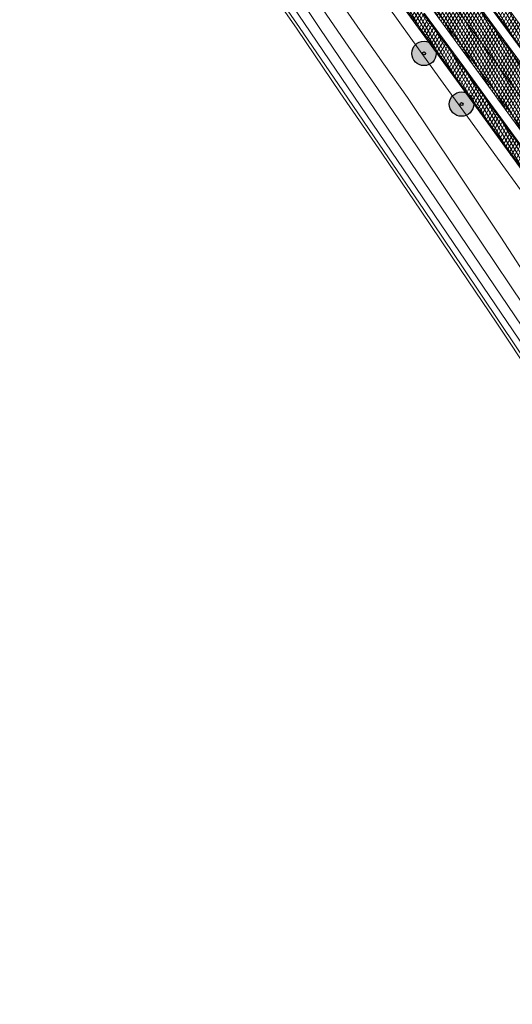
# Model space of a CAD drawing. Header units: metres. Extents: x 101608 to 104514, y 400798 to 405846.
# Tile 76 of 112: x 102629 to 102710, y 404322 to 404483. Entities that reach past the tile are written whole.
import ezdxf

# ---------------------------------------------------------------- set-up
doc = ezdxf.new("R2010")
doc.units = ezdxf.units.M
for name, color, linetype, lineweight in [('B-WE-GR-BOOM-A', 63, 'Continuous', 25), ('B-WE-GR-BOOM-S', 90, 'Continuous', 25), ('B-WE-GR-BOUWLAND-GV', 80, 'Continuous', 13), ('B-WE-GW-TALUD_KRUIN-G', 90, 'Continuous', 18), ('B-WE-OG-WATER_SLOOT-GV', 120, 'Continuous', 18), ('B-WE-VH-GESLOTENVERHARDING_ASFALT-A-500', 12, 'Continuous', 18), ('B-WE-VH-KANTVERHARDING-G', 60, 'Continuous', 18), ('B-WE-VH-VERHARDING_ASFALT-GV', 252, 'Continuous', 18), ('B-WE-VW-MARKERING_PICTOGRAM-G', 7, 'Continuous', 18)]:
    doc.layers.add(name, color=color, linetype=linetype, lineweight=lineweight)
pattern_1 = [(60, (0, 0), (-0.4330127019, 0.25), []), (120, (0, 0), (-0.4330127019, -0.25), [])]

# ---------------------------------------------------------------- blocks, each defined once
blk = doc.blocks.new('SGR-BOOM_01-SO')
at = {"layer": 'B-WE-GR-BOOM-A'}
h = blk.add_hatch(color=256, dxfattribs=at)
h.dxf.hatch_style = 1
edge = h.paths.add_edge_path()
edge.add_arc((0, 0), 2, 0, 360)
at = {"color": 0, "linetype": 'ByBlock', "lineweight": -2}
for radius in [2, 0.25]:
    blk.add_circle((0, 0), radius, dxfattribs=at)

msp = doc.modelspace()

# ---------------------------------------------------------------- hatches: boundary and pattern name
at = {"layer": 'B-WE-VH-GESLOTENVERHARDING_ASFALT-A-500'}
h = msp.add_hatch(dxfattribs=at)
h.set_pattern_fill('AVH-ASFALT-SOD', color=256, scale=0.5, pattern_type=2)
h.set_pattern_definition(pattern_1)
h.paths.add_polyline_path([(102687.856, 404514.163), (102687.697, 404514.049), (102686.172, 404512.954), (102686.039, 404512.859), (102693.811, 404502.202), (102702.485, 404490.262), (102711.843, 404477.426), (102714.191, 404474.205), (102721.156, 404464.65), (102731.89, 404449.968), (102740.34, 404438.328), (102745.016, 404431.845), (102745.156, 404431.947), (102746.692, 404433.074), (102746.876, 404433.209), (102740.389, 404442.164), (102734.392, 404450.492), (102728.02, 404459.168), (102720.728, 404468.995), (102713.756, 404478.567), (102706.475, 404488.596), (102697.812, 404500.524), (102689.285, 404512.197)])
h = msp.add_hatch(dxfattribs=at)
h.set_pattern_fill('AVH-ASFALT-SOD', color=256, scale=0.5, pattern_type=2)
h.set_pattern_definition(pattern_1)
h.paths.add_polyline_path([(102712.935, 404473.565), (102699.924, 404491.376), (102684.965, 404511.93), (102684.89, 404512.033), (102684.751, 404511.934), (102682.31, 404510.181), (102682.714, 404509.623), (102689.107, 404500.805), (102696.262, 404490.941), (102703.08, 404481.545), (102710.081, 404471.94), (102715.996, 404463.826), (102721.939, 404455.666), (102728.126, 404447.133), (102734.089, 404438.98), (102739.14, 404432.054), (102741.293, 404429.116), (102743.738, 404430.908), (102743.915, 404431.038), (102735.259, 404442.948), (102726.746, 404454.605), (102726.21, 404455.34), (102715.397, 404470.194)])
h = msp.add_hatch(dxfattribs=at)
h.set_pattern_fill('AVH-ASFALT-SOD', color=256, scale=0.5, pattern_type=2)
h.set_pattern_definition(pattern_1)
h.paths.add_polyline_path([(102682.31, 404510.181), (102679.948, 404508.485), (102679.676, 404508.29), (102685.79, 404499.839), (102694.927, 404487.236), (102706.799, 404470.93), (102707.295, 404470.25), (102717.436, 404456.32), (102724.491, 404446.614), (102738.677, 404427.198), (102738.933, 404427.386), (102741.293, 404429.116), (102739.14, 404432.054), (102734.089, 404438.98), (102728.126, 404447.133), (102721.939, 404455.666), (102715.996, 404463.826), (102710.081, 404471.94), (102703.08, 404481.545), (102696.262, 404490.941), (102689.107, 404500.805), (102682.714, 404509.623)])
h = msp.add_hatch(dxfattribs=at)
h.set_pattern_fill('AVH-ASFALT-SOD', color=256, scale=0.5, pattern_type=2)
h.set_pattern_definition(pattern_1)
h.paths.add_polyline_path([(102705.494, 404470.264), (102704.965, 404470.993), (102701.67, 404475.557), (102695.241, 404484.29), (102690.662, 404490.597), (102683.783, 404500.172), (102678.483, 404507.433), (102678.332, 404507.324), (102676.836, 404506.25), (102676.677, 404506.136), (102676.703, 404506.099), (102685.781, 404493.582), (102694.72, 404481.262), (102703.153, 404469.676), (102711.276, 404458.515), (102719.079, 404447.761), (102726.25, 404437.858), (102734.179, 404427.019), (102735.655, 404424.983), (102735.834, 404425.114), (102737.324, 404426.206), (102737.501, 404426.337), (102737.151, 404426.821), (102727.11, 404440.572), (102720.143, 404450.166), (102710.426, 404463.487)])

# ---------------------------------------------------------------- linework, layer by layer
at = {"layer": 'B-WE-GR-BOUWLAND-GV', "flags": 128}
msp.add_lwpolyline([(102753.942, 404364.106), (102746.833, 404374.546), (102735.64, 404391.072), (102729.867, 404399.682), (102724.078, 404408.28), (102712.967, 404424.68), (102707.083, 404433.498), (102701.175, 404442.297), (102694.726, 404451.841), (102688.249, 404461.367), (102681.439, 404471.298), (102674.358, 404481.703), (102665.639, 404494.307), (102652.892, 404513.029), (102649.049, 404518.823), (102646.966, 404521.783), (102644.887, 404524.403), (102643.127, 404526.774), (102641.982, 404528.327), (102620.352, 404560.425)], dxfattribs=at)
at = {"layer": 'B-WE-GW-TALUD_KRUIN-G', "flags": 128}
for points in [[(102680.654, 404487.425), (102684.707, 404481.533), (102688.559, 404476.007), (102692.445, 404470.505), (102700.325, 404458.759), (102707.741, 404447.612), (102714.091, 404437.825)], [(102711.426, 404454.756), (102707.207, 404460.561), (102701.624, 404468.293), (102697.876, 404473.484), (102687.593, 404487.846)]]:
    msp.add_lwpolyline(points, dxfattribs=at)
at = {"layer": 'B-WE-OG-WATER_SLOOT-GV', "flags": 128}
for points in [[(102662.032, 404506.081), (102678.197, 404481.674), (102701.067, 404447.896), (102720.177, 404419.764), (102743.787, 404384.358), (102768.651, 404347.405), (102771.403, 404343.039), (102784.733, 404323.322), (102785.072, 404322.791), (102785.463, 404321.992), (102785.118, 404321.712), (102784.579, 404321.755), (102784.162, 404322.211), (102783.907, 404322.528), (102783.761, 404322.755), (102761.034, 404356.278), (102730.139, 404402.178), (102700.972, 404445.196), (102670.504, 404490.197)], [(102670.504, 404490.197), (102700.972, 404445.196), (102730.139, 404402.178), (102761.034, 404356.278), (102783.761, 404322.755), (102783.907, 404322.528), (102784.162, 404322.211), (102784.579, 404321.755), (102785.118, 404321.712), (102785.463, 404321.992), (102785.072, 404322.791), (102784.733, 404323.322), (102771.403, 404343.039), (102768.651, 404347.405), (102743.787, 404384.358), (102720.177, 404419.764), (102701.067, 404447.896), (102678.197, 404481.674), (102662.032, 404506.081)], [(102666.052, 404494.59), (102674.77, 404481.985), (102681.852, 404471.58), (102688.662, 404461.649), (102695.14, 404452.122), (102701.59, 404442.576), (102707.498, 404433.776), (102713.382, 404424.959)], [(102713.832, 404432.932), (102702.316, 404450.113), (102697.56, 404457.208), (102692.773, 404464.281), (102687.516, 404471.971), (102682.221, 404479.634), (102676.129, 404488.624)]]:
    msp.add_lwpolyline(points, dxfattribs=at)
at = {"layer": 'B-WE-VH-KANTVERHARDING-G', "flags": 128}
for points in [[(102687.856, 404514.163), (102687.697, 404514.049), (102686.172, 404512.954), (102686.039, 404512.859), (102693.811, 404502.202), (102702.485, 404490.262), (102711.843, 404477.426), (102714.191, 404474.205), (102721.156, 404464.65), (102731.89, 404449.968), (102740.34, 404438.328), (102745.016, 404431.845), (102745.156, 404431.947), (102746.692, 404433.074), (102746.876, 404433.209), (102740.389, 404442.164), (102734.392, 404450.492), (102728.02, 404459.168), (102720.728, 404468.995), (102713.756, 404478.567), (102706.475, 404488.596), (102697.812, 404500.524), (102689.285, 404512.197)], [(102712.935, 404473.565), (102699.924, 404491.376), (102684.965, 404511.93), (102684.89, 404512.033), (102684.751, 404511.934), (102682.31, 404510.181), (102682.714, 404509.623), (102689.107, 404500.805), (102696.262, 404490.941), (102703.08, 404481.545), (102710.081, 404471.94), (102715.996, 404463.826), (102721.939, 404455.666), (102728.126, 404447.133), (102734.089, 404438.98), (102739.14, 404432.054), (102741.293, 404429.116), (102743.738, 404430.908), (102743.915, 404431.038), (102735.259, 404442.948), (102726.746, 404454.605), (102726.21, 404455.34), (102715.397, 404470.194)], [(102682.31, 404510.181), (102679.948, 404508.485), (102679.676, 404508.29), (102685.79, 404499.839), (102694.927, 404487.236), (102706.799, 404470.93), (102707.295, 404470.25), (102717.436, 404456.32), (102724.491, 404446.614), (102738.677, 404427.198), (102738.933, 404427.386), (102741.293, 404429.116), (102739.14, 404432.054), (102734.089, 404438.98), (102728.126, 404447.133), (102721.939, 404455.666), (102715.996, 404463.826), (102710.081, 404471.94), (102703.08, 404481.545), (102696.262, 404490.941), (102689.107, 404500.805), (102682.714, 404509.623)]]:
    msp.add_lwpolyline(points, close=True, dxfattribs=at)
msp.add_lwpolyline([(102685.781, 404493.582), (102694.72, 404481.262), (102703.153, 404469.676), (102711.276, 404458.515), (102719.079, 404447.761), (102726.25, 404437.858), (102734.179, 404427.019), (102735.655, 404424.983), (102735.834, 404425.114), (102737.324, 404426.206), (102737.501, 404426.337), (102737.151, 404426.821), (102727.11, 404440.572), (102720.143, 404450.166), (102710.426, 404463.487), (102705.494, 404470.264), (102704.965, 404470.993), (102701.67, 404475.557), (102695.241, 404484.29)], dxfattribs=at)
at = {"layer": 'B-WE-VH-VERHARDING_ASFALT-GV', "flags": 128}
for points in [[(102687.856, 404514.163), (102687.697, 404514.049), (102686.172, 404512.954), (102686.039, 404512.859), (102693.811, 404502.202), (102702.485, 404490.262), (102711.843, 404477.426), (102714.191, 404474.205), (102721.156, 404464.65), (102731.89, 404449.968), (102740.34, 404438.328), (102745.016, 404431.845), (102745.156, 404431.947), (102746.692, 404433.074), (102746.876, 404433.209), (102740.389, 404442.164), (102734.392, 404450.492), (102728.02, 404459.168), (102720.728, 404468.995), (102713.756, 404478.567), (102706.475, 404488.596), (102697.812, 404500.524), (102689.285, 404512.197)], [(102712.935, 404473.565), (102699.924, 404491.376), (102684.965, 404511.93), (102684.89, 404512.033), (102684.751, 404511.934), (102682.31, 404510.181), (102682.714, 404509.623), (102689.107, 404500.805), (102696.262, 404490.941), (102703.08, 404481.545), (102710.081, 404471.94), (102715.996, 404463.826), (102721.939, 404455.666), (102728.126, 404447.133), (102734.089, 404438.98), (102739.14, 404432.054), (102741.293, 404429.116), (102743.738, 404430.908), (102743.915, 404431.038), (102735.259, 404442.948), (102726.746, 404454.605), (102726.21, 404455.34), (102715.397, 404470.194)], [(102682.31, 404510.181), (102679.948, 404508.485), (102679.676, 404508.29), (102685.79, 404499.839), (102694.927, 404487.236), (102706.799, 404470.93), (102707.295, 404470.25), (102717.436, 404456.32), (102724.491, 404446.614), (102738.677, 404427.198), (102738.933, 404427.386), (102741.293, 404429.116), (102739.14, 404432.054), (102734.089, 404438.98), (102728.126, 404447.133), (102721.939, 404455.666), (102715.996, 404463.826), (102710.081, 404471.94), (102703.08, 404481.545), (102696.262, 404490.941), (102689.107, 404500.805), (102682.714, 404509.623)]]:
    msp.add_lwpolyline(points, close=True, dxfattribs=at)
msp.add_lwpolyline([(102685.781, 404493.582), (102694.72, 404481.262), (102703.153, 404469.676), (102711.276, 404458.515), (102719.079, 404447.761), (102726.25, 404437.858), (102734.179, 404427.019), (102735.655, 404424.983), (102735.834, 404425.114), (102737.324, 404426.206), (102737.501, 404426.337), (102737.151, 404426.821), (102727.11, 404440.572), (102720.143, 404450.166), (102710.426, 404463.487), (102705.494, 404470.264), (102704.965, 404470.993), (102701.67, 404475.557), (102695.241, 404484.29)], dxfattribs=at)
at = {"layer": 'B-WE-VW-MARKERING_PICTOGRAM-G', "flags": 128}
for points in [[(102684.751, 404511.934), (102688.212, 404507.16), (102695.452, 404497.235), (102701.593, 404488.755), (102707.273, 404480.952), (102711.922, 404474.579), (102717.163, 404467.367), (102721.94, 404460.815), (102727.691, 404452.91), (102732.858, 404445.805), (102738.747, 404437.755), (102743.738, 404430.908)], [(102679.948, 404508.485), (102682.543, 404504.886), (102687.293, 404498.302), (102691.989, 404491.879), (102695.953, 404486.463), (102699.415, 404481.709), (102703.242, 404476.443), (102707.234, 404470.931), (102712.108, 404464.227), (102716.938, 404457.594), (102721.627, 404451.167), (102725.507, 404445.85), (102730.248, 404439.363), (102733.825, 404434.426), (102737.935, 404428.75), (102738.933, 404427.386)], [(102685.956, 404493.631), (102694.948, 404481.269), (102700.87, 404473.131), (102711.424, 404458.644), (102719.263, 404447.839), (102726.377, 404438.017), (102734.359, 404427.15), (102735.834, 404425.114), (102741.211, 404417.7), (102753.264, 404401.128), (102759.265, 404392.856), (102770.968, 404376.735), (102780.217, 404364.022), (102789.149, 404351.79), (102793.291, 404346.08), (102795.595, 404343.057)], [(102703.08, 404481.545), (102696.262, 404490.941)], [(102804.497, 404350.479), (102801.073, 404355.232), (102796.514, 404361.488), (102790.638, 404369.553), (102782.485, 404380.725), (102774.697, 404391.457), (102766.968, 404402.045), (102757.131, 404415.5), (102748.309, 404427.576), (102745.156, 404431.947), (102740.464, 404438.452), (102732.007, 404450.087), (102721.316, 404464.74), (102711.934, 404477.565), (102702.625, 404490.411)], [(102797.206, 404344.102), (102795.224, 404346.532), (102793.119, 404349.405), (102787.965, 404356.512), (102783.464, 404362.768), (102777.963, 404370.347), (102771.521, 404379.225), (102761.464, 404393.062), (102755.023, 404401.9), (102748.208, 404411.232), (102737.324, 404426.206), (102736.85, 404426.858), (102726.968, 404440.466), (102720.032, 404449.988), (102713.785, 404458.61), (102704.806, 404470.956), (102695.076, 404484.213)], [(102710.081, 404471.94), (102703.08, 404481.545)]]:
    msp.add_lwpolyline(points, dxfattribs=at)

# ---------------------------------------------------------------- block references
at = {"layer": 'B-WE-GR-BOOM-S'}
for p in [(102695.173, 404477.747), (102701.317, 404469.426)]:
    msp.add_blockref('SGR-BOOM_01-SO', p, dxfattribs=at)

doc.saveas('drawing.dxf')
